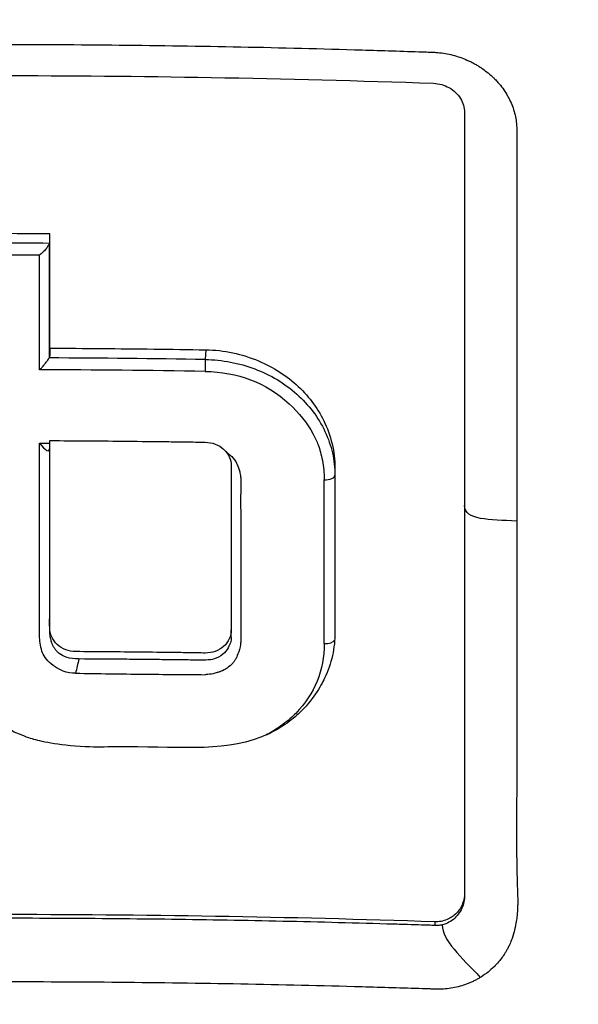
# Model space of a CAD drawing. Header units: millimetres. Extents: x 0 to 4378, y 0 to 2376.
# Tile 63 of 229: x 816 to 827, y 1292 to 1311. Entities that reach past the tile are written whole.
import ezdxf

# ---------------------------------------------------------------- set-up
doc = ezdxf.new("R2010")
doc.units = ezdxf.units.MM
doc.header["$LTSCALE"] = 0.2

# ---------------------------------------------------------------- blocks, each defined once
blk = doc.blocks.new('A$Cf49f56b7')
for p, q in [((4.109, 645.182), (4.099, 644.99)), ((6.661, 642.788), (6.661, 642.704)), ((6.661, 642.704), (6.661, 642.704)), ((6.661, 642.704), (6.661, 639.608)), ((4.612, 640.511), (4.612, 640.51)), ((4.612, 639.653), (4.612, 639.651)), ((4.612, 639.511), (4.612, 639.651)), ((4.612, 639.511), (4.612, 639.511)), ((6.661, 639.608), (6.661, 639.577)), ((9.223, 634.459), (9.223, 634.407)), ((8.636, 633.888), (8.636, 633.815))]:
    blk.add_line(p, q)
for centre, major_axis, ratio, start_param, end_param in [((-0.038, 596.084), (112.94, 0.001), 0.455035, 1.561382, 1.579529), ((1.011, 588.939), (-0.006, -121.689), 0.000108, 2.051554, 2.07261), ((-0.039, 595.895), (112.94, 0), 0.455035, 1.561444, 1.579474), ((-0.038, 595.587), (112.777, 0.001), 0.456318, 1.563155, 1.577755), ((0.805, 588.931), (-0.007, -121.311), 0.000144, 2.0493, 2.070401), ((-0.045, 592.537), (115.256, 0.001), 0.455395, 1.534828, 1.561593), ((4.102, 644.848), (-0.003, -0.2), 0.031982, 3.927441, 5.191549), ((-0.044, 592.262), (115.144, 0.001), 0.456195, 1.534844, 1.563257), ((1.217, 674.911), (66.45, -1), 0.475089, 4.713614, 4.716646), ((5.034, 644.393), (0.611, 1.338), 0.127091, 3.541802, 3.562666), ((6.461, 642.704), (0.2, 0), 0.443947, 4.656815, 6.283178), ((6.409, 589.147), (-0.012, -120.439), 0.000332, 2.001047, 2.030795), ((6.461, 639.465), (0.2, 0), 0.417098, 4.657598, 6.058479), ((1.649, 638.957), (0.162, 0.672), 0.107956, 1.419805, 1.839614), ((1.365, 666.783), (-86.564, 1.586), 0.323181, 1.578695, 1.59423), ((1.365, 666.783), (-86.564, 1.586), 0.323181, 1.59423, 1.60826)]:
    blk.add_ellipse(centre, major_axis=major_axis, ratio=ratio, start_param=start_param, end_param=end_param)
for points, knots in [([(-0.102, 667.491), (0.156, 667.491), (0.426, 667.489), (0.708, 667.485), (0.969, 667.481), (1.24, 667.474), (1.522, 667.465), (2.03, 667.449), (2.571, 667.423), (3.144, 667.385), (3.658, 667.35), (4.197, 667.306), (4.762, 667.249), (5.279, 667.198), (5.816, 667.135), (6.375, 667.06), (6.892, 666.991), (7.427, 666.911), (7.98, 666.818), (8.497, 666.731), (9.029, 666.633), (9.575, 666.522), (10.58, 666.318), (11.633, 666.072), (12.731, 665.773), (12.936, 665.717), (13.143, 665.659), (13.351, 665.599), (13.946, 665.428), (14.776, 665.179), (15.827, 664.815), (16.69, 664.516), (17.702, 664.138), (18.847, 663.651), (19.745, 663.269), (20.726, 662.82), (21.777, 662.285), (22.671, 661.831), (23.617, 661.315), (24.604, 660.726), (24.965, 660.511), (25.332, 660.285), (25.703, 660.05), (26.248, 659.705), (26.785, 659.348), (27.314, 658.982), (28.197, 658.371), (29.058, 657.73), (29.896, 657.061), (30.318, 656.724), (30.733, 656.38), (31.143, 656.03), (31.547, 655.684), (31.945, 655.332), (32.336, 654.973), (33.125, 654.25), (33.888, 653.5), (34.625, 652.726), (34.993, 652.339), (35.354, 651.946), (35.709, 651.547), (35.783, 651.463), (35.857, 651.379), (35.931, 651.295), (36.024, 651.189), (36.303, 650.873), (36.752, 650.333), (37.025, 650.003), (37.361, 649.589), (37.752, 649.085), (38.042, 648.71), (38.363, 648.285), (38.709, 647.806), (38.858, 647.599), (39.012, 647.382), (39.17, 647.155), (39.317, 646.945), (39.468, 646.725), (39.621, 646.497), (39.741, 646.318), (39.863, 646.135), (39.986, 645.945), (40.157, 645.685), (40.324, 645.422), (40.489, 645.158), (40.63, 644.933), (40.768, 644.706), (40.905, 644.479), (41.042, 644.251), (41.177, 644.022), (41.31, 643.793), (41.447, 643.557), (41.587, 643.309), (41.717, 643.076), (41.839, 642.858), (41.951, 642.654), (42.086, 642.401), (42.22, 642.149), (42.377, 641.85), (42.524, 641.564), (42.67, 641.277), (42.806, 641.003), (42.944, 640.718), (43.044, 640.511), (43.143, 640.305), (43.24, 640.098), (43.276, 640.02), (43.312, 639.942), (43.348, 639.864), (43.48, 639.578), (43.609, 639.29), (43.735, 639.002), (43.798, 638.858), (43.86, 638.714), (43.922, 638.569), (43.984, 638.424), (44.044, 638.279), (44.105, 638.134), (44.225, 637.843), (44.342, 637.551), (44.457, 637.258), (44.686, 636.673), (44.903, 636.082), (45.11, 635.489), (45.213, 635.192), (45.313, 634.894), (45.41, 634.595), (45.508, 634.297), (45.602, 633.997), (45.694, 633.697), (45.739, 633.546), (45.784, 633.396), (45.828, 633.245), (45.872, 633.095), (45.916, 632.944), (45.959, 632.793), (46.041, 632.499), (46.121, 632.204), (46.197, 631.909), (46.2, 631.901), (46.202, 631.892), (46.204, 631.884), (46.283, 631.58), (46.358, 631.275), (46.43, 630.969), (46.502, 630.664), (46.57, 630.358), (46.636, 630.051), (46.668, 629.897), (46.7, 629.743), (46.731, 629.59), (46.762, 629.436), (46.792, 629.282), (46.821, 629.128), (46.879, 628.819), (46.934, 628.511), (46.986, 628.201), (47.017, 628.018), (47.046, 627.836), (47.074, 627.653), (47.075, 627.65), (47.076, 627.646), (47.076, 627.642), (47.085, 627.585), (47.104, 627.461), (47.132, 627.271), (47.153, 627.127), (47.178, 626.946), (47.207, 626.726), (47.223, 626.608), (47.24, 626.479), (47.257, 626.339), (47.274, 626.195), (47.293, 626.039), (47.312, 625.872), (47.325, 625.756), (47.338, 625.634), (47.351, 625.507), (47.354, 625.472), (47.358, 625.438), (47.361, 625.404), (47.397, 625.046), (47.425, 624.733), (47.446, 624.467), (47.497, 623.815), (47.514, 623.442), (47.519, 623.352), (47.533, 623.098), (47.544, 622.844), (47.553, 622.59), (47.564, 622.277), (47.571, 621.963), (47.575, 621.65), (47.577, 621.51), (47.578, 621.369), (47.579, 621.229), (47.58, 621.056), (47.58, 620.883), (47.579, 620.709), (47.577, 620.509), (47.575, 620.309), (47.571, 620.109), (47.565, 619.753), (47.555, 618.698), (47.41, 616.952), (47.408, 616.922), (47.405, 616.892), (47.403, 616.862), (47.299, 615.643), (47.151, 614.427), (46.96, 613.218), (46.81, 612.276), (46.635, 611.338), (46.435, 610.405), (46.371, 610.111), (46.306, 609.817), (46.237, 609.524), (45.952, 608.301), (45.624, 607.088), (45.254, 605.888), (45.152, 605.558), (45.047, 605.229), (44.939, 604.901), (44.855, 604.645), (44.765, 604.377), (44.668, 604.096), (44.479, 603.552), (44.266, 602.961), (44.021, 602.325), (43.912, 602.041), (43.797, 601.748), (43.676, 601.447), (43.562, 601.163), (43.443, 600.872), (43.317, 600.574), (43.198, 600.291), (43.073, 600.002), (42.943, 599.707), (42.923, 599.662), (42.903, 599.616), (42.882, 599.57), (42.779, 599.338), (42.67, 599.096), (42.555, 598.846), (42.313, 598.317), (42.042, 597.748), (41.74, 597.141), (41.476, 596.61), (41.187, 596.05), (40.872, 595.461), (40.329, 594.447), (39.706, 593.349), (38.988, 592.179), (38.47, 591.334), (37.903, 590.451), (37.281, 589.536)], [0, 0, 0, 0, 0.0108915, 0.0108915, 0.0108915, 0.020974, 0.020974, 0.020974, 0.0391503, 0.0391503, 0.0391503, 0.0554178, 0.0554178, 0.0554178, 0.0702751, 0.0702751, 0.0702751, 0.0840358, 0.0840358, 0.0840358, 0.0969119, 0.0969119, 0.0969119, 0.1205769, 0.1205769, 0.1205769, 0.125, 0.125, 0.125, 0.1638961, 0.1638961, 0.1638961, 0.1958374, 0.1958374, 0.1958374, 0.2208888, 0.2208888, 0.2208888, 0.2422005, 0.2422005, 0.2422005, 0.25, 0.25, 0.25, 0.2678209, 0.2678209, 0.2678209, 0.2975362, 0.2975362, 0.2975362, 0.3125, 0.3125, 0.3125, 0.3272656, 0.3272656, 0.3272656, 0.3570095, 0.3570095, 0.3570095, 0.3718814, 0.3718814, 0.3718814, 0.375, 0.375, 0.375, 0.3991671, 0.3991671, 0.3991671, 0.4139157, 0.4139157, 0.4139157, 0.4249028, 0.4249028, 0.4249028, 0.429655, 0.429655, 0.429655, 0.4340613, 0.4340613, 0.4340613, 0.4375, 0.4375, 0.4375, 0.4468814, 0.4468814, 0.4468814, 0.4548932, 0.4548932, 0.4548932, 0.4629051, 0.4629051, 0.4629051, 0.4712008, 0.4712008, 0.4712008, 0.4789288, 0.4789288, 0.4789288, 0.4866568, 0.4866568, 0.4866568, 0.4943848, 0.4943848, 0.4943848, 0.5, 0.5, 0.5, 0.502414, 0.502414, 0.502414, 0.5112437, 0.5112437, 0.5112437, 0.5156585, 0.5156585, 0.5156585, 0.5200734, 0.5200734, 0.5200734, 0.528903, 0.528903, 0.528903, 0.5465624, 0.5465624, 0.5465624, 0.555392, 0.555392, 0.555392, 0.5642217, 0.5642217, 0.5642217, 0.5686366, 0.5686366, 0.5686366, 0.5730514, 0.5730514, 0.5730514, 0.5816327, 0.5816327, 0.5816327, 0.5818813, 0.5818813, 0.5818813, 0.5907202, 0.5907202, 0.5907202, 0.5995591, 0.5995591, 0.5995591, 0.6039786, 0.6039786, 0.6039786, 0.6083981, 0.6083981, 0.6083981, 0.6172371, 0.6172371, 0.6172371, 0.622449, 0.622449, 0.622449, 0.6229413, 0.6229413, 0.6229413, 0.6298917, 0.6298917, 0.6298917, 0.6351416, 0.6351416, 0.6351416, 0.6379546, 0.6379546, 0.6379546, 0.6408496, 0.6408496, 0.6408496, 0.6428571, 0.6428571, 0.6428571, 0.6433986, 0.6433986, 0.6433986, 0.6491487, 0.6491487, 0.6491487, 0.6632653, 0.6632653, 0.6632653, 0.6704637, 0.6704637, 0.6704637, 0.6793393, 0.6793393, 0.6793393, 0.6833065, 0.6833065, 0.6833065, 0.6882149, 0.6882149, 0.6882149, 0.6938776, 0.6938776, 0.6938776, 0.7239727, 0.7239727, 0.7239727, 0.7244898, 0.7244898, 0.7244898, 0.7589042, 0.7589042, 0.7589042, 0.7857143, 0.7857143, 0.7857143, 0.7941949, 0.7941949, 0.7941949, 0.8295621, 0.8295621, 0.8295621, 0.8392857, 0.8392857, 0.8392857, 0.849008, 0.849008, 0.849008, 0.8678821, 0.8678821, 0.8678821, 0.876305, 0.876305, 0.876305, 0.8842189, 0.8842189, 0.8842189, 0.8917062, 0.8917062, 0.8917062, 0.8928571, 0.8928571, 0.8928571, 0.9031342, 0.9031342, 0.9031342, 0.9247967, 0.9247967, 0.9247967, 0.9437386, 0.9437386, 0.9437386, 0.9764071, 0.9764071, 0.9764071, 1, 1, 1, 1]), ([(-0.102, 663.938), (0.137, 663.939), (0.775, 663.939), (2.256, 663.863), (2.846, 663.818), (3.826, 663.722), (4.218, 663.677), (6.163, 663.429), (7.717, 663.143), (10.268, 662.533), (11.281, 662.253), (13.612, 661.518), (14.92, 661.036), (17.91, 659.768), (19.566, 658.936), (23.279, 656.757), (25.287, 655.331), (27.639, 653.318), (28.123, 652.884), (28.831, 652.215), (29.063, 651.991), (29.52, 651.539), (29.745, 651.31), (30.083, 650.959), (30.196, 650.84), (30.533, 650.481), (30.751, 650.243), (31.179, 649.765), (31.387, 649.526), (31.695, 649.164), (31.797, 649.043), (32.004, 648.793), (32.11, 648.664), (32.318, 648.406), (32.422, 648.277), (32.731, 647.885), (32.936, 647.617), (33.317, 647.11), (33.5, 646.86), (33.858, 646.359), (34.031, 646.11), (34.546, 645.349), (34.878, 644.831), (35.535, 643.753), (35.861, 643.186), (36.44, 642.118), (36.695, 641.62), (37.019, 640.951), (37.086, 640.81), (37.418, 640.102), (37.667, 639.533), (38.019, 638.669), (38.133, 638.379), (38.352, 637.802), (38.458, 637.512), (38.662, 636.93), (38.759, 636.642), (38.9, 636.203), (38.948, 636.054), (39.038, 635.763), (39.08, 635.622), (39.167, 635.328), (39.21, 635.181), (39.329, 634.76), (39.406, 634.473), (40.042, 632), (40.401, 629.767), (40.565, 627.313), (40.577, 627.105), (40.597, 626.688), (40.606, 626.484), (40.619, 626.083), (40.623, 625.885), (40.629, 625.494), (40.631, 625.303), (40.63, 624.924), (40.629, 624.735), (40.62, 624.195), (40.609, 623.834), (40.562, 622.794), (40.51, 622.108), (40.413, 621.163), (40.38, 620.87), (40.325, 620.44), (40.307, 620.303), (40.251, 619.898), (40.211, 619.632), (40.129, 619.117), (40.086, 618.87), (39.957, 618.158), (39.863, 617.695), (39.581, 616.426), (39.374, 615.625), (38.965, 614.235), (38.775, 613.643), (38.262, 612.176), (37.92, 611.306), (37.358, 610.021), (37.163, 609.596), (36.857, 608.963), (36.754, 608.753), (36.595, 608.44), (36.541, 608.336), (36.461, 608.18), (36.434, 608.128), (36.393, 608.05), (36.379, 608.024), (36.352, 607.972), (36.338, 607.946), (36.325, 607.92)], [0.000492, 0.000492, 0.000492, 0.000492, 0.070477, 0.070477, 0.116784, 0.116784, 0.147598, 0.147598, 0.270163, 0.270163, 0.35129, 0.35129, 0.459378, 0.459378, 0.603543, 0.603543, 0.795477, 0.795477, 0.846759, 0.846759, 0.872247, 0.872247, 0.897546, 0.897546, 0.910816, 0.910816, 0.936058, 0.936058, 0.961053, 0.961053, 0.973407, 0.973407, 0.986612, 0.986612, 0.999925, 0.999925, 1.026343, 1.026343, 1.051465, 1.051465, 1.076258, 1.076258, 1.125243, 1.125243, 1.177878, 1.177878, 1.224985, 1.224985, 1.237745, 1.237745, 1.287061, 1.287061, 1.311764, 1.311764, 1.336615, 1.336615, 1.361333, 1.361333, 1.372959, 1.372959, 1.384222, 1.384222, 1.395507, 1.395507, 1.41867, 1.41867, 1.596072, 1.596072, 1.612752, 1.612752, 1.628768, 1.628768, 1.644172, 1.644172, 1.659003, 1.659003, 1.673475, 1.673475, 1.702106, 1.702106, 1.756638, 1.756638, 1.781274, 1.781274, 1.792708, 1.792708, 1.814679, 1.814679, 1.835454, 1.835454, 1.874477, 1.874477, 1.942807, 1.942807, 1.994085, 1.994085, 2.070998, 2.070998, 2.109452, 2.109452, 2.128666, 2.128666, 2.138273, 2.138273, 2.143077, 2.143077, 2.145479, 2.145479, 2.147874, 2.147874, 2.147874, 2.147874]), ([(-0.102, 660.814), (-0.044, 660.815), (0, 660.815), (0.1, 660.814), (0.151, 660.814), (0.303, 660.813), (0.404, 660.812), (0.711, 660.806), (0.917, 660.801), (1.557, 660.778), (1.994, 660.754), (3.505, 660.641), (4.595, 660.51), (8.024, 659.954), (10.361, 659.362), (13.132, 658.411), (13.642, 658.225), (15.381, 657.553), (16.59, 657.021), (18.503, 656.069), (19.224, 655.683), (20.853, 654.749), (21.752, 654.187), (23.396, 653.068), (24.145, 652.519), (25.264, 651.638), (25.647, 651.324), (27.921, 649.389), (29.652, 647.605), (31.949, 644.722), (32.661, 643.734), (33.981, 641.696), (34.59, 640.645), (35.685, 638.511), (36.173, 637.43), (37.039, 635.221), (37.417, 634.093), (39.027, 628.339), (39.352, 623.559), (38.536, 617.719), (38.331, 616.628), (37.688, 613.924), (37.186, 612.325), (36.263, 609.982), (35.927, 609.211), (35.198, 607.689), (34.807, 606.938), (34.388, 606.201)], [0.000001, 0.000001, 0.000001, 0.000001, 0.017289, 0.017289, 0.034993, 0.034993, 0.070506, 0.070506, 0.142461, 0.142461, 0.294734, 0.294734, 0.67969, 0.67969, 1.52071, 1.52071, 1.712137, 1.712137, 2.17847, 2.17847, 2.468632, 2.468632, 2.845677, 2.845677, 3.177241, 3.177241, 3.354712, 3.354712, 4.246918, 4.246918, 4.688059, 4.688059, 5.129475, 5.129475, 5.562211, 5.562211, 5.997516, 5.997516, 7.753462, 7.753462, 8.159608, 8.159608, 8.770872, 8.770872, 9.07783, 9.07783, 9.385555, 9.385555, 9.385555, 9.385555]), ([(0.001, 651.213), (0.801, 651.212), (1.601, 651.208), (2.4, 651.2), (3.2, 651.192), (4, 651.18), (4.8, 651.164), (5.599, 651.148), (6.398, 651.128), (7.197, 651.104), (7.596, 651.092), (7.995, 651.079), (8.394, 651.065), (8.444, 651.064), (8.494, 651.062), (8.544, 651.06), (8.569, 651.059), (8.594, 651.059), (8.619, 651.057), (8.644, 651.056), (8.668, 651.054), (8.693, 651.052), (8.793, 651.043), (8.892, 651.026), (8.989, 651.001), (9.085, 650.976), (9.18, 650.944), (9.27, 650.904), (9.293, 650.894), (9.315, 650.884), (9.338, 650.873), (9.349, 650.868), (9.36, 650.862), (9.371, 650.857), (9.376, 650.854), (9.382, 650.851), (9.387, 650.848), (9.392, 650.845), (9.398, 650.842), (9.403, 650.839), (9.425, 650.828), (9.446, 650.816), (9.467, 650.803), (9.478, 650.797), (9.488, 650.791), (9.499, 650.785), (9.509, 650.778), (9.519, 650.772), (9.529, 650.765), (9.54, 650.758), (9.55, 650.752), (9.56, 650.745), (9.593, 650.722), (9.626, 650.699), (9.657, 650.674), (9.699, 650.642), (9.738, 650.608), (9.775, 650.573), (9.791, 650.558), (9.807, 650.543), (9.823, 650.527)], [-0.2887059, -0.2887059, -0.2887059, -0.2887059, -0.2541581, -0.2541581, -0.2541581, -0.2195873, -0.2195873, -0.2195873, -0.1850229, -0.1850229, -0.1850229, -0.1677408, -0.1677408, -0.1677408, -0.1655805, -0.1655805, -0.1655805, -0.1645003, -0.1645003, -0.1645003, -0.1634202, -0.1634202, -0.1634202, -0.1590997, -0.1590997, -0.1590997, -0.1547791, -0.1547791, -0.1547791, -0.153699, -0.153699, -0.153699, -0.1531589, -0.1531589, -0.1531589, -0.1528889, -0.1528889, -0.1528889, -0.1526188, -0.1526188, -0.1526188, -0.1515387, -0.1515387, -0.1515387, -0.1509986, -0.1509986, -0.1509986, -0.1504586, -0.1504586, -0.1504586, -0.1499185, -0.1499185, -0.1499185, -0.1481076, -0.1481076, -0.1481076, -0.1457567, -0.1457567, -0.1457567, -0.1447486, -0.1447486, -0.1447486, -0.1447486]), ([(-8.608, 650.447), (-7.146, 650.498), (-5.683, 650.536), (-2.812, 650.585), (-1.409, 650.597), (1.404, 650.597), (2.808, 650.584), (5.68, 650.534), (7.145, 650.496), (8.609, 650.445)], [-1.723661, -1.723661, -1.723661, -1.723661, -1.283811, -1.283811, -0.862142, -0.862142, -0.440299, -0.440299, -0.000001, -0.000001, -0.000001, -0.000001]), ([(9.823, 650.527), (9.843, 650.506), (9.863, 650.485), (9.882, 650.463), (9.916, 650.425), (9.947, 650.386), (9.977, 650.346), (10.006, 650.305), (10.033, 650.264), (10.058, 650.221), (10.071, 650.2), (10.083, 650.178), (10.094, 650.157), (10.106, 650.135), (10.116, 650.113), (10.127, 650.091), (10.167, 650.003), (10.199, 649.912), (10.22, 649.819), (10.231, 649.773), (10.239, 649.726), (10.245, 649.679), (10.248, 649.656), (10.25, 649.632), (10.251, 649.609), (10.253, 649.585), (10.254, 649.562), (10.254, 649.539), (10.254, 649.515), (10.254, 649.492), (10.254, 649.468), (10.254, 649.445), (10.254, 649.421), (10.254, 649.398), (10.254, 649.351), (10.254, 649.304), (10.254, 649.257), (10.254, 649.07), (10.254, 648.882), (10.254, 648.694), (10.254, 647.941), (10.254, 647.184), (10.254, 646.422), (10.254, 644.898), (10.254, 643.356), (10.254, 641.798)], [-0.1447486, -0.1447486, -0.1447486, -0.1447486, -0.1434058, -0.1434058, -0.1434058, -0.1410549, -0.1410549, -0.1410549, -0.138704, -0.138704, -0.138704, -0.1375285, -0.1375285, -0.1375285, -0.1363531, -0.1363531, -0.1363531, -0.1316512, -0.1316512, -0.1316512, -0.1293003, -0.1293003, -0.1293003, -0.1281249, -0.1281249, -0.1281249, -0.1269494, -0.1269494, -0.1269494, -0.125774, -0.125774, -0.125774, -0.1245985, -0.1245985, -0.1245985, -0.1222476, -0.1222476, -0.1222476, -0.1128439, -0.1128439, -0.1128439, -0.0752293, -0.0752293, -0.0752293, 0, 0, 0, 0]), ([(8.609, 650.445), (8.664, 650.443), (8.718, 650.434), (8.822, 650.405), (8.87, 650.385), (8.963, 650.333), (9.007, 650.301), (9.084, 650.228), (9.117, 650.188), (9.17, 650.103), (9.19, 650.057), (9.216, 649.966), (9.223, 649.92), (9.223, 649.875)], [-0.09818224, -0.09818224, -0.09818224, -0.09818224, -0.08163434, -0.08163434, -0.06586622, -0.06586622, -0.04902056, -0.04902056, -0.0323577, -0.0323577, -0.01585951, -0.01585951, -0.00000099, -0.00000099, -0.00000099, -0.00000099]), ([(9.223, 649.875), (9.223, 647.428), (9.223, 644.937), (9.223, 639.796), (9.223, 637.149), (9.223, 634.459)], [-1.719587, -1.719587, -1.719587, -1.719587, -0.870829, -0.870829, -0.000001, -0.000001, -0.000001, -0.000001]), ([(1.017, 647.285), (1.014, 647.278), (1.01, 647.271), (1.006, 647.262), (1.002, 647.254), (0.996, 647.244), (0.991, 647.234), (0.985, 647.225), (0.979, 647.215), (0.972, 647.205), (0.965, 647.194), (0.957, 647.183), (0.948, 647.172), (0.931, 647.15), (0.91, 647.128), (0.888, 647.107), (0.866, 647.085), (0.844, 647.066), (0.824, 647.048)], [0, 0, 0, 0, 0.103921, 0.103921, 0.103921, 0.219411, 0.219411, 0.219411, 0.342901, 0.342901, 0.342901, 0.470879, 0.470879, 0.470879, 0.734386, 0.734386, 0.734386, 1, 1, 1, 1]), ([(1.025, 645.829), (1.025, 645.823), (1.025, 645.842), (1.025, 645.869), (1.025, 645.889), (1.025, 645.97), (1.025, 646.031), (1.025, 646.1), (1.025, 646.107), (1.025, 646.114)], [0.18396725, 0.18396725, 0.18396725, 0.18396725, 0.18607297, 0.18607297, 0.19239068, 0.19239068, 0.21134861, 0.21134861, 0.21352197, 0.21352197, 0.21352197, 0.21352197]), ([(1.025, 645.214), (1.025, 645.165), (1.025, 645.116), (1.025, 645.067), (1.025, 645.051), (1.022, 645.036), (1.015, 645.021)], [-1, -1, -1, -1, -0.2405559, -0.2405559, -0.2405559, 0, 0, 0, 0]), ([(1.025, 645.214), (1.368, 645.213), (1.711, 645.211), (2.053, 645.208), (2.396, 645.205), (2.739, 645.201), (3.081, 645.197), (3.424, 645.193), (3.767, 645.189), (4.109, 645.182)], [-1, -1, -1, -1, -0.666667, -0.666667, -0.666667, -0.333333, -0.333333, -0.333333, 0, 0, 0, 0]), ([(4.109, 645.182), (4.288, 645.18), (4.467, 645.159), (4.818, 645.085), (4.989, 645.031), (5.445, 644.84), (5.714, 644.668), (6.162, 644.247), (6.341, 643.999), (6.533, 643.582), (6.585, 643.427), (6.652, 643.11), (6.666, 642.949), (6.661, 642.788)], [-0.4066496, -0.4066496, -0.4066496, -0.4066496, -0.3530901, -0.3530901, -0.2996138, -0.2996138, -0.2036808, -0.2036808, -0.1075118, -0.1075118, -0.053792, -0.053792, 0, 0, 0, 0]), ([(0.824, 644.788), (0.827, 644.792), (0.831, 644.795), (0.851, 644.814), (0.868, 644.831), (0.9, 644.866), (0.915, 644.885), (0.948, 644.927), (0.964, 644.947), (0.985, 644.975), (0.992, 644.985), (1.005, 645.003), (1.012, 645.013), (1.015, 645.021)], [-0.00147192, -0.00147192, -0.00147192, -0.00147192, 0, 0, 0.0072917, 0.0072917, 0.01459354, 0.01459354, 0.02333481, 0.02333481, 0.02819873, 0.02819873, 0.03286728, 0.03286728, 0.03286728, 0.03286728]), ([(4.099, 644.99), (4.266, 644.987), (4.433, 644.971), (4.761, 644.909), (4.922, 644.864), (5.231, 644.747), (5.379, 644.676), (5.658, 644.509), (5.788, 644.413), (6.026, 644.202), (6.133, 644.086), (6.32, 643.839), (6.4, 643.707), (6.53, 643.433), (6.579, 643.29), (6.645, 643), (6.661, 642.852), (6.661, 642.704)], [0, 0, 0, 0, 0.125, 0.125, 0.25, 0.25, 0.375, 0.375, 0.5, 0.5, 0.625, 0.625, 0.75, 0.75, 0.875, 0.875, 0.9999829, 0.9999829, 0.9999829, 0.9999829]), ([(9.223, 645.015), (9.223, 644.746), (9.223, 644.429), (9.223, 644.065), (9.223, 643.265), (9.223, 642.612), (9.223, 642.111)], [0.6586998, 0.6586998, 0.6586998, 0.6586998, 0.75, 0.75, 0.75, 0.9999584, 0.9999584, 0.9999584, 0.9999584]), ([(4.094, 644.756), (4.744, 644.745), (5.293, 644.536), (5.755, 644.118), (5.954, 643.938), (6.113, 643.738), (6.23, 643.518), (6.269, 643.446), (6.302, 643.375), (6.33, 643.304), (6.363, 643.218), (6.391, 643.116), (6.414, 642.998), (6.438, 642.876), (6.45, 642.749), (6.45, 642.616)], [-1, -1, -1, -1, -0.5, -0.5, -0.5, -0.285714, -0.285714, -0.285714, -0.2, -0.2, -0.2, -0.114286, -0.114286, -0.114286, 0, 0, 0, 0]), ([(6.661, 639.608), (6.662, 639.452), (6.646, 639.296), (6.578, 638.991), (6.526, 638.843), (6.382, 638.541), (6.23, 638.262), (5.768, 637.835), (5.526, 637.659), (4.404, 637.228), (3.487, 637.354), (2.09, 637.34), (1.975, 637.332), (1.161, 637.37), (0.836, 637.453), (0.504, 637.553), (0.184, 637.667), (-0.384, 638.113), (-0.577, 638.34), (-0.894, 638.889), (-0.985, 639.183), (-1.037, 639.717), (-1.026, 640.143), (-1.029, 641.392), (-1.029, 642.394), (-1.024, 643.389)], [-1.490546, -1.490546, -1.490546, -1.490546, -1.372171, -1.372171, -1.254036, -1.254036, -1.123299, -1.123299, -1.043679, -1.043679, -0.850826, -0.850826, -0.807838, -0.807838, -0.709589, -0.709589, -0.595224, -0.595224, -0.510831, -0.510831, -0.413449, -0.413449, -0.333919, -0.333919, 0, 0, 0, 0]), ([(0.825, 640.716), (0.825, 640.794), (0.825, 640.876), (0.825, 640.963), (0.824, 641.629), (0.824, 642.423), (0.824, 643.34)], [0.4692144, 0.4692144, 0.4692144, 0.4692144, 0.5, 0.5, 0.5, 1, 1, 1, 1]), ([(4.612, 639.653), (4.612, 639.529), (4.558, 639.412), (4.414, 639.283), (4.358, 639.249), (4.233, 639.204), (4.167, 639.194), (3.993, 639.196), (3.886, 639.198), (3.673, 639.201), (3.566, 639.203), (3.246, 639.207), (3.032, 639.21), (2.605, 639.214), (2.392, 639.216), (1.965, 639.22), (1.751, 639.221), (1.47, 639.223), (1.404, 639.235), (1.279, 639.283), (1.223, 639.318), (1.079, 639.45), (1.025, 639.568), (1.025, 639.77), (1.025, 639.847), (1.025, 640.002), (1.025, 640.08), (1.025, 640.312), (1.025, 640.467), (1.025, 640.931), (1.025, 641.24), (1.025, 641.856), (1.025, 642.164), (1.025, 642.624), (1.025, 642.777), (1.025, 643.083), (1.025, 643.236), (1.025, 643.389)], [0, 0, 0, 0, 0.049586, 0.049586, 0.074046, 0.074046, 0.09857, 0.09857, 0.137167, 0.137167, 0.175764, 0.175764, 0.252958, 0.252958, 0.330152, 0.330152, 0.407345, 0.407345, 0.43188, 0.43188, 0.45635, 0.45635, 0.505944, 0.505944, 0.536823, 0.536823, 0.567702, 0.567702, 0.629461, 0.629461, 0.752975, 0.752975, 0.876487, 0.876487, 0.938244, 0.938244, 1, 1, 1, 1]), ([(1.025, 643.389), (1.282, 643.388), (1.538, 643.387), (1.794, 643.385), (2.05, 643.383), (2.306, 643.381), (2.563, 643.378), (2.819, 643.375), (3.075, 643.372), (3.331, 643.369), (3.459, 643.367), (3.587, 643.366), (3.715, 643.364), (3.843, 643.362), (3.971, 643.36), (4.099, 643.358), (4.167, 643.357), (4.233, 643.344), (4.296, 643.32), (4.358, 643.296), (4.414, 643.261), (4.462, 643.218), (4.558, 643.13), (4.612, 643.013), (4.612, 642.89), (4.612, 642.623), (4.612, 642.354), (4.612, 642.085), (4.612, 641.816), (4.612, 641.547), (4.612, 641.277), (4.612, 641.007), (4.612, 640.737), (4.612, 640.466), (4.612, 640.331), (4.612, 640.195), (4.612, 640.06), (4.612, 639.992), (4.612, 639.924), (4.612, 639.856), (4.612, 639.788), (4.612, 639.72), (4.612, 639.653)], [0, 0, 0, 0, 0.102758, 0.102758, 0.102758, 0.205514, 0.205514, 0.205514, 0.30827, 0.30827, 0.30827, 0.359648, 0.359648, 0.359648, 0.411026, 0.411026, 0.411026, 0.438236, 0.438236, 0.438236, 0.465377, 0.465377, 0.465377, 0.5204, 0.5204, 0.5204, 0.640302, 0.640302, 0.640302, 0.760202, 0.760202, 0.760202, 0.880101, 0.880101, 0.880101, 0.94005, 0.94005, 0.94005, 0.970025, 0.970025, 0.970025, 1, 1, 1, 1]), ([(1.025, 640.611), (1.025, 640.633), (1.025, 640.655), (1.025, 640.678), (1.026, 640.781), (1.026, 640.89), (1.026, 641.005), (1.025, 641.062), (1.025, 641.118), (1.025, 641.172), (1.025, 641.344), (1.025, 641.504), (1.025, 641.656), (1.025, 642.302), (1.025, 642.788), (1.025, 643.111), (1.025, 643.16), (1.025, 643.206), (1.025, 643.248)], [0.4491944, 0.4491944, 0.4491944, 0.4491944, 0.4583706, 0.4583706, 0.4583706, 0.5, 0.5, 0.5, 0.5254102, 0.5254102, 0.5254102, 0.6055924, 0.6055924, 0.6055924, 0.9475603, 0.9475603, 0.9475603, 1, 1, 1, 1]), ([(4.546, 643.14), (4.57, 643.122), (4.611, 643.09), (4.653, 643.04), (4.691, 642.994), (4.715, 642.952), (4.732, 642.917), (4.749, 642.88), (4.768, 642.832), (4.782, 642.771), (4.783, 642.766), (4.786, 642.751), (4.79, 642.725), (4.793, 642.707), (4.795, 642.69), (4.797, 642.675), (4.798, 642.663), (4.8, 642.648), (4.801, 642.631), (4.803, 642.618), (4.803, 642.609), (4.803, 642.604), (4.804, 642.587), (4.804, 642.56), (4.804, 642.537), (4.804, 642.491), (4.803, 642.457), (4.802, 642.434), (4.801, 642.4), (4.8, 642.367), (4.799, 642.332), (4.798, 642.326), (4.798, 642.319), (4.798, 642.313), (4.797, 642.296), (4.796, 642.274), (4.796, 642.248), (4.795, 642.208), (4.796, 642.185), (4.796, 642.179), (4.796, 642.134), (4.797, 642.104), (4.797, 642.088), (4.797, 642.083), (4.797, 642.078), (4.798, 642.073), (4.798, 642.064), (4.798, 642.056), (4.798, 642.047), (4.799, 642.037), (4.799, 642.029), (4.799, 642.023), (4.799, 642.018), (4.8, 642.013), (4.8, 642.008), (4.805, 641.853), (4.803, 641.773), (4.803, 641.773), (4.803, 641.756), (4.803, 641.738), (4.803, 641.721)], [-1, -1, -1, -1, -0.96875, -0.96875, -0.96875, -0.9375, -0.9375, -0.9375, -0.90625, -0.90625, -0.90625, -0.8984375, -0.8984375, -0.8984375, -0.890625, -0.890625, -0.890625, -0.8828125, -0.8828125, -0.8828125, -0.8768411, -0.8768411, -0.8768411, -0.8541667, -0.8541667, -0.8541667, -0.8333333, -0.8333333, -0.8333333, -0.8159057, -0.8159057, -0.8159057, -0.8125, -0.8125, -0.8125, -0.796875, -0.796875, -0.796875, -0.78125, -0.78125, -0.78125, -0.765625, -0.765625, -0.765625, -0.7626772, -0.7626772, -0.7626772, -0.7578125, -0.7578125, -0.7578125, -0.75, -0.75, -0.75, -0.747665, -0.747665, -0.747665, -0.675, -0.675, -0.675, -0.6654434, -0.6654434, -0.6654434, -0.6654434]), ([(6.661, 642.788), (6.661, 642.262), (6.661, 641.734), (6.661, 640.673), (6.661, 640.142), (6.661, 639.608)], [0.000001, 0.000001, 0.000001, 0.000001, 0.1762141, 0.1762141, 0.3524272, 0.3524272, 0.3524272, 0.3524272]), ([(10.254, 641.798), (10.255, 640.51), (10.255, 639.21), (10.255, 637.9), (10.255, 637.649), (10.255, 637.42), (10.254, 637.216), (10.254, 636.883), (10.254, 636.614), (10.253, 636.407), (10.251, 635.785), (10.251, 635.359), (10.253, 635.132), (10.254, 635.046), (10.255, 634.965), (10.257, 634.891), (10.257, 634.841), (10.259, 634.807), (10.262, 634.718), (10.263, 634.669), (10.265, 634.61), (10.268, 634.541), (10.268, 634.536), (10.268, 634.531), (10.268, 634.526), (10.272, 634.438), (10.273, 634.361), (10.273, 634.296), (10.273, 634.264), (10.273, 634.235), (10.272, 634.209), (10.272, 634.195), (10.271, 634.176), (10.27, 634.152), (10.269, 634.14), (10.269, 634.127), (10.268, 634.113), (10.267, 634.103), (10.267, 634.092), (10.266, 634.081), (10.265, 634.073), (10.265, 634.063), (10.264, 634.054), (10.263, 634.04), (10.261, 634.025), (10.26, 634.011), (10.256, 633.974), (10.251, 633.935), (10.245, 633.895), (10.237, 633.851), (10.228, 633.794), (10.211, 633.727), (10.199, 633.677), (10.183, 633.62), (10.162, 633.559), (10.147, 633.518), (10.133, 633.482), (10.118, 633.449), (10.113, 633.438), (10.108, 633.426), (10.103, 633.416), (10.097, 633.404), (10.092, 633.393), (10.087, 633.383), (10.074, 633.358), (10.062, 633.336), (10.052, 633.318), (10.036, 633.289), (10.023, 633.269), (10.015, 633.257), (10.002, 633.236), (9.988, 633.215), (9.973, 633.193), (9.926, 633.129), (9.872, 633.064), (9.806, 633), (9.796, 632.99), (9.786, 632.98), (9.775, 632.971), (9.733, 632.932), (9.694, 632.901), (9.66, 632.875), (9.6, 632.83), (9.557, 632.804), (9.534, 632.79)], [-1, -1, -1, -1, -0.571429, -0.571429, -0.571429, -0.517013, -0.517013, -0.517013, -0.428571, -0.428571, -0.428571, -0.285714, -0.285714, -0.285714, -0.251318, -0.251318, -0.251318, -0.22809, -0.22809, -0.22809, -0.215245, -0.215245, -0.215245, -0.214286, -0.214286, -0.214286, -0.190326, -0.190326, -0.190326, -0.178571, -0.178571, -0.178571, -0.170079, -0.170079, -0.170079, -0.165897, -0.165897, -0.165897, -0.16301, -0.16301, -0.16301, -0.160714, -0.160714, -0.160714, -0.15572, -0.15572, -0.15572, -0.142857, -0.142857, -0.142857, -0.122369, -0.122369, -0.122369, -0.107143, -0.107143, -0.107143, -0.098661, -0.098661, -0.098661, -0.095602, -0.095602, -0.095602, -0.092244, -0.092244, -0.092244, -0.084114, -0.084114, -0.084114, -0.071429, -0.071429, -0.071429, -0.062578, -0.062578, -0.062578, -0.035714, -0.035714, -0.035714, -0.032876, -0.032876, -0.032876, -0.020946, -0.020946, -0.020946, 0, 0, 0, 0]), ([(4.803, 641.721), (4.804, 641.649), (4.804, 641.577), (4.803, 641.504), (4.803, 641.456), (4.803, 641.409), (4.803, 641.361), (4.803, 641.222), (4.804, 641.083), (4.804, 640.945), (4.804, 640.917), (4.804, 640.89), (4.804, 640.862), (4.804, 640.822), (4.804, 640.77), (4.804, 640.706), (4.803, 640.62), (4.803, 640.513), (4.803, 640.384), (4.803, 640.315), (4.803, 640.24), (4.803, 640.159), (4.802, 640.056), (4.802, 639.969), (4.802, 639.897), (4.802, 639.887), (4.802, 639.876), (4.802, 639.866), (4.802, 639.848), (4.802, 639.831), (4.802, 639.815), (4.801, 639.758), (4.802, 639.717), (4.803, 639.695), (4.803, 639.667), (4.804, 639.619), (4.804, 639.552), (4.804, 639.524), (4.803, 639.499), (4.803, 639.477), (4.802, 639.452), (4.8, 639.43), (4.799, 639.411), (4.796, 639.385), (4.792, 639.336), (4.775, 639.267), (4.756, 639.196), (4.734, 639.147), (4.72, 639.117), (4.712, 639.099), (4.702, 639.081), (4.691, 639.063), (4.681, 639.047), (4.67, 639.032), (4.658, 639.016), (4.652, 639.009), (4.647, 639.002), (4.641, 638.996), (4.608, 638.958), (4.57, 638.925), (4.53, 638.897), (4.516, 638.888), (4.487, 638.868), (4.439, 638.846)], [-0.6654434, -0.6654434, -0.6654434, -0.6654434, -0.6257943, -0.6257943, -0.6257943, -0.6, -0.6, -0.6, -0.5167154, -0.5167154, -0.5167154, -0.5, -0.5, -0.5, -0.4590251, -0.4590251, -0.4590251, -0.404157, -0.404157, -0.404157, -0.375, -0.375, -0.375, -0.3125, -0.3125, -0.3125, -0.3060407, -0.3060407, -0.3060407, -0.2940726, -0.2940726, -0.2940726, -0.25, -0.25, -0.25, -0.21875, -0.21875, -0.21875, -0.203867, -0.203867, -0.203867, -0.1875, -0.1875, -0.1875, -0.15625, -0.15625, -0.15625, -0.125, -0.125, -0.125, -0.1132064, -0.1132064, -0.1132064, -0.1029257, -0.1029257, -0.1029257, -0.0982143, -0.0982143, -0.0982143, -0.0714286, -0.0714286, -0.0714286, -0.0535714, -0.0535714, -0.0535714, -0.0535714]), ([(0.987, 639.043), (0.947, 639.085), (0.917, 639.127), (0.897, 639.169), (0.879, 639.207), (0.864, 639.255), (0.85, 639.312), (0.839, 639.364), (0.831, 639.415), (0.827, 639.465), (0.823, 639.512), (0.822, 639.562), (0.823, 639.615), (0.825, 639.671), (0.825, 639.721), (0.825, 639.765), (0.826, 639.846), (0.826, 640.165), (0.825, 640.716)], [0.09375, 0.09375, 0.09375, 0.09375, 0.125, 0.125, 0.125, 0.15625, 0.15625, 0.15625, 0.1875, 0.1875, 0.1875, 0.21875, 0.21875, 0.21875, 0.25, 0.25, 0.25, 0.4692144, 0.4692144, 0.4692144, 0.4692144]), ([(1.126, 639.277), (1.115, 639.293), (1.105, 639.31), (1.096, 639.327), (1.087, 639.344), (1.075, 639.37), (1.063, 639.406), (1.055, 639.432), (1.046, 639.462), (1.039, 639.498), (1.032, 639.536), (1.017, 639.674), (1.026, 639.917)], [0.1118196, 0.1118196, 0.1118196, 0.1118196, 0.125, 0.125, 0.125, 0.1491733, 0.1491733, 0.1491733, 0.1666667, 0.1666667, 0.1666667, 0.3297427, 0.3297427, 0.3297427, 0.3297427]), ([(4.612, 639.511), (4.615, 639.494), (4.616, 639.429), (4.566, 639.329), (4.528, 639.252), (4.451, 639.146), (4.312, 639.092)], [0, 0, 0, 0, 0.2270329, 0.2270329, 0.2270329, 0.4004159, 0.4004159, 0.4004159, 0.4004159]), ([(1.602, 639.077), (1.511, 639.075), (1.432, 639.087), (1.369, 639.106), (1.298, 639.129), (1.247, 639.16), (1.214, 639.185), (1.199, 639.196), (1.184, 639.209), (1.171, 639.222), (1.154, 639.239), (1.139, 639.258), (1.126, 639.277)], [0, 0, 0, 0, 0.0391751, 0.0391751, 0.0391751, 0.0833333, 0.0833333, 0.0833333, 0.0956643, 0.0956643, 0.0956643, 0.1118196, 0.1118196, 0.1118196, 0.1118196]), ([(6.45, 639.382), (6.45, 638.853), (6.264, 638.392), (5.886, 638.004), (5.832, 637.949), (5.773, 637.896), (5.711, 637.845), (5.66, 637.804), (5.607, 637.764), (5.552, 637.726), (5.469, 637.67), (5.383, 637.619), (5.294, 637.573)], [-1, -1, -1, -1, -0.5, -0.5, -0.5, -0.4306206, -0.4306206, -0.4306206, -0.375, -0.375, -0.375, -0.2968883, -0.2968883, -0.2968883, -0.2968883]), ([(4.312, 639.092), (4.267, 639.074), (4.216, 639.063), (4.159, 639.058), (4.093, 639.052), (4.02, 639.053), (3.944, 639.055), (3.828, 639.057), (3.705, 639.058), (3.569, 639.06), (3.451, 639.061), (3.326, 639.063), (3.194, 639.064), (3.075, 639.066), (2.95, 639.067), (2.819, 639.068), (2.764, 639.069), (2.708, 639.069), (2.651, 639.07), (2.583, 639.07), (2.514, 639.071), (2.443, 639.072), (2.183, 639.074), (1.903, 639.076), (1.602, 639.077)], [0.4004159, 0.4004159, 0.4004159, 0.4004159, 0.4570088, 0.4570088, 0.4570088, 0.5226685, 0.5226685, 0.5226685, 0.6227312, 0.6227312, 0.6227312, 0.7095476, 0.7095476, 0.7095476, 0.7873, 0.7873, 0.7873, 0.8197623, 0.8197623, 0.8197623, 0.8583457, 0.8583457, 0.8583457, 1, 1, 1, 1]), ([(1.294, 638.839), (1.238, 638.86), (1.184, 638.887), (1.131, 638.922), (1.076, 638.958), (1.028, 638.998), (0.987, 639.043)], [0.03663506, 0.03663506, 0.03663506, 0.03663506, 0.0625, 0.0625, 0.0625, 0.09375, 0.09375, 0.09375, 0.09375]), ([(4.439, 638.846), (4.423, 638.839), (4.408, 638.832), (4.393, 638.826), (4.373, 638.819), (4.354, 638.812), (4.336, 638.807), (4.312, 638.799), (4.274, 638.789), (4.221, 638.78), (4.167, 638.771), (4.124, 638.768), (4.095, 638.767)], [-0.05357143, -0.05357143, -0.05357143, -0.05357143, -0.04596765, -0.04596765, -0.04596765, -0.03571429, -0.03571429, -0.03571429, -0.01785714, -0.01785714, -0.01785714, 0, 0, 0, 0]), ([(9.223, 634.459), (9.223, 634.388), (9.21, 634.317), (9.158, 634.178), (9.116, 634.111), (9.01, 634.003), (8.948, 633.961), (8.84, 633.916), (8.8, 633.904), (8.718, 633.889), (8.677, 633.886), (8.636, 633.888)], [-0.09630603, -0.09630603, -0.09630603, -0.09630603, -0.07320762, -0.07320762, -0.04828154, -0.04828154, -0.02519492, -0.02519492, -0.01231734, -0.01231734, -0.000001, -0.000001, -0.000001, -0.000001]), ([(9.223, 634.407), (9.223, 634.398), (9.223, 634.39), (9.223, 634.382), (9.222, 634.36), (9.22, 634.338), (9.216, 634.316), (9.209, 634.271), (9.198, 634.227), (9.182, 634.185), (9.149, 634.101), (9.097, 634.022), (9.029, 633.959), (8.995, 633.928), (8.956, 633.9), (8.915, 633.878), (8.873, 633.856), (8.829, 633.839), (8.782, 633.828)], [0, 0, 0, 0, 0.0317634, 0.0317634, 0.0317634, 0.1197849, 0.1197849, 0.1197849, 0.2958279, 0.2958279, 0.2958279, 0.647914, 0.647914, 0.647914, 0.823957, 0.823957, 0.823957, 0.9999999, 0.9999999, 0.9999999, 0.9999999]), ([(8.636, 633.888), (5.75, 633.983), (2.857, 634.03), (-0.037, 634.03), (-2.906, 634.03), (-5.773, 633.983), (-8.635, 633.89)], [0, 0, 0, 0, 0.502185, 0.502185, 0.502185, 1, 1, 1, 1]), ([(8.636, 633.815), (8.628, 633.815), (8.62, 633.815), (8.612, 633.816), (8.601, 633.816), (8.59, 633.816), (8.578, 633.817), (8.555, 633.818), (8.533, 633.818), (8.51, 633.819), (8.418, 633.822), (8.327, 633.825), (8.236, 633.828), (8.144, 633.831), (8.053, 633.833), (7.962, 633.836), (7.939, 633.837), (7.916, 633.838), (7.893, 633.838), (7.87, 633.839), (7.847, 633.84), (7.825, 633.84), (7.779, 633.842), (7.733, 633.843), (7.687, 633.844), (7.322, 633.855), (6.956, 633.865), (6.591, 633.874), (5.859, 633.893), (5.127, 633.908), (4.395, 633.92), (3.663, 633.933), (2.931, 633.942), (2.198, 633.948), (1.466, 633.954), (0.733, 633.957), (0.001, 633.958), (-0.732, 633.958), (-1.465, 633.955), (-2.197, 633.949), (-2.93, 633.943), (-3.662, 633.934), (-4.394, 633.922), (-5.127, 633.909), (-5.859, 633.894), (-6.59, 633.876), (-6.956, 633.867), (-7.322, 633.857), (-7.687, 633.846), (-7.733, 633.845), (-7.779, 633.844), (-7.824, 633.842), (-7.847, 633.842), (-7.87, 633.841), (-7.893, 633.84), (-7.916, 633.84), (-7.939, 633.839), (-7.961, 633.838), (-8.053, 633.836), (-8.144, 633.833), (-8.236, 633.83), (-8.327, 633.827), (-8.418, 633.824), (-8.51, 633.821), (-8.533, 633.821), (-8.555, 633.82), (-8.578, 633.819), (-8.59, 633.819), (-8.601, 633.818), (-8.612, 633.818), (-8.62, 633.818), (-8.627, 633.818), (-8.635, 633.817)], [0, 0, 0, 0, 0.0013857, 0.0013857, 0.0013857, 0.0033723, 0.0033723, 0.0033723, 0.0073454, 0.0073454, 0.0073454, 0.0232379, 0.0232379, 0.0232379, 0.0391303, 0.0391303, 0.0391303, 0.0431034, 0.0431034, 0.0431034, 0.0470765, 0.0470765, 0.0470765, 0.0550227, 0.0550227, 0.0550227, 0.1185925, 0.1185925, 0.1185925, 0.2457321, 0.2457321, 0.2457321, 0.3728716, 0.3728716, 0.3728716, 0.5000112, 0.5000112, 0.5000112, 0.6271507, 0.6271507, 0.6271507, 0.7543218, 0.7543218, 0.7543218, 0.8814771, 0.8814771, 0.8814771, 0.9450548, 0.9450548, 0.9450548, 0.953002, 0.953002, 0.953002, 0.9569756, 0.9569756, 0.9569756, 0.9609492, 0.9609492, 0.9609492, 0.9768436, 0.9768436, 0.9768436, 0.992738, 0.992738, 0.992738, 0.9967116, 0.9967116, 0.9967116, 0.9986984, 0.9986984, 0.9986984, 1, 1, 1, 1]), ([(8.782, 633.828), (8.76, 633.823), (8.738, 633.819), (8.715, 633.817), (8.704, 633.816), (8.692, 633.815), (8.681, 633.815), (8.669, 633.814), (8.658, 633.814), (8.647, 633.815), (8.643, 633.815), (8.64, 633.815), (8.636, 633.815)], [0.0000001, 0.0000001, 0.0000001, 0.0000001, 0.4648523, 0.4648523, 0.4648523, 0.6972784, 0.6972784, 0.6972784, 0.9297046, 0.9297046, 0.9297046, 0.9999999, 0.9999999, 0.9999999, 0.9999999]), ([(9.534, 632.79), (9.514, 632.777), (9.493, 632.765), (9.472, 632.753), (9.461, 632.747), (9.451, 632.742), (9.44, 632.736), (9.429, 632.73), (9.419, 632.725), (9.408, 632.719), (9.397, 632.714), (9.386, 632.709), (9.375, 632.704), (9.364, 632.699), (9.353, 632.694), (9.342, 632.689), (9.319, 632.679), (9.297, 632.67), (9.274, 632.661), (9.183, 632.626), (9.087, 632.599), (8.99, 632.582), (8.893, 632.564), (8.793, 632.556), (8.693, 632.557), (8.668, 632.557), (8.643, 632.558), (8.619, 632.558), (8.594, 632.559), (8.569, 632.56), (8.544, 632.561), (8.494, 632.563), (8.444, 632.564), (8.394, 632.566), (7.995, 632.579), (7.596, 632.591), (7.197, 632.602), (6.398, 632.624), (5.599, 632.642), (4.8, 632.657), (4, 632.671), (3.2, 632.682), (2.401, 632.69), (1.602, 632.697), (0.803, 632.701), (0.004, 632.701)], [-1, -1, -1, -1, -0.9989185, -0.9989185, -0.9989185, -0.9983778, -0.9983778, -0.9983778, -0.9978371, -0.9978371, -0.9978371, -0.9972963, -0.9972963, -0.9972963, -0.9967556, -0.9967556, -0.9967556, -0.9956741, -0.9956741, -0.9956741, -0.9913482, -0.9913482, -0.9913482, -0.9870224, -0.9870224, -0.9870224, -0.9859409, -0.9859409, -0.9859409, -0.9848594, -0.9848594, -0.9848594, -0.9826965, -0.9826965, -0.9826965, -0.965393, -0.965393, -0.965393, -0.930786, -0.930786, -0.930786, -0.896179, -0.896179, -0.896179, -0.8616263, -0.8616263, -0.8616263, -0.8616263])]:
    blk.add_open_spline(points, degree=3, knots=knots)
for points in [[(1.017, 647.285), (1.018, 646.53), (1.014, 645.776), (1.015, 645.021)], [(0.824, 643.34), (0.937, 643.2), (1.025, 643.125), (1.025, 643.248)], [(4.497, 643.182), (4.514, 643.169), (4.53, 643.154), (4.546, 643.14)], [(10.254, 641.798), (9.714, 641.833), (9.223, 641.807), (9.223, 642.11)], [(1.536, 638.795), (1.453, 638.795), (1.372, 638.81), (1.294, 638.839)], [(8.782, 633.828), (8.782, 633.516), (9.155, 633.196), (9.534, 632.79)]]:
    blk.add_open_spline(points, degree=3)

msp = doc.modelspace()

# ---------------------------------------------------------------- block references
msp.add_blockref('A$Cf49f56b7', (815.535, 659.684))

doc.saveas('drawing.dxf')
